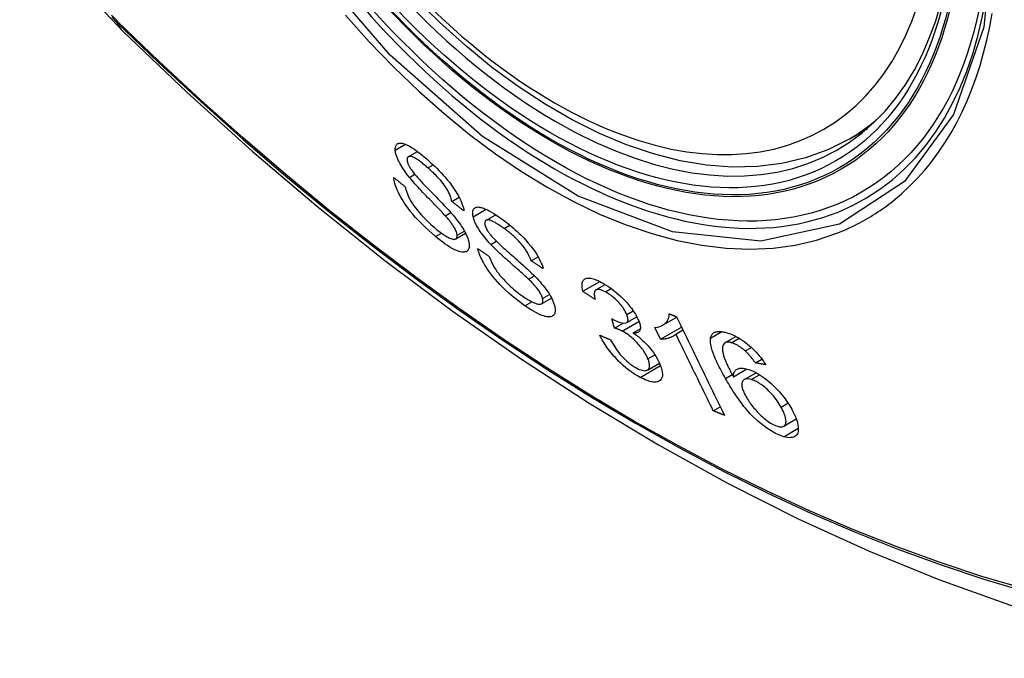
# Model space of a CAD drawing. Header units: inches. Extents: x 481 to 566.6, y 187.4 to 263.9.
# Tile 2 of 132: x 517.624 to 518.175, y 222.404 to 222.761. Entities that reach past the tile are written whole.
import ezdxf

# ---------------------------------------------------------------- set-up
doc = ezdxf.new("R2010")
doc.units = ezdxf.units.IN
doc.header["$MEASUREMENT"] = 0
doc.layers.add('Visible Edges(ANSI)', color=7, linetype='Continuous', lineweight=25)
doc.layers.add('Visible Tangent Edges(ANSI)', color=7, linetype='Continuous', lineweight=25)

msp = doc.modelspace()

# ---------------------------------------------------------------- linework, layer by layer
at = {"layer": 'Visible Edges(ANSI)'}
for p, q in [((518.08787, 222.69415), (518.09814, 222.70008)), ((517.84128, 222.68428), (517.84643, 222.68726)), ((517.86575, 222.65926), (517.86981, 222.6616)), ((517.86196, 222.65132), (517.86508, 222.65312)), ((517.88477, 222.64871), (517.89024, 222.65186)), ((517.86789, 222.63837), (517.87336, 222.64153)), ((517.91008, 222.62605), (517.91394, 222.62828)), ((517.90858, 222.61585), (517.91184, 222.61773)), ((517.93901, 222.60903), (517.94844, 222.61447)), ((517.94631, 222.60978), (517.9515, 222.61277)), ((517.9158, 222.60203), (517.92143, 222.60528)), ((517.96349, 222.5915), (517.96916, 222.59478)), ((517.98356, 222.59005), (517.99146, 222.59461)), ((517.95672, 222.58851), (517.95515, 222.59372)), ((517.95672, 222.58851), (517.96147, 222.59124)), ((517.96719, 222.58573), (517.97109, 222.58798)), ((517.9824, 222.58219), (517.9792, 222.58871)), ((517.9824, 222.58219), (517.99418, 222.589)), ((517.99097, 222.58515), (517.99494, 222.58745)), ((518.01845, 222.58025), (518.02462, 222.58381)), ((518.02979, 222.57566), (518.0332, 222.57763)), ((517.97507, 222.56501), (517.98178, 222.56888)), ((518.03549, 222.56898), (518.0391, 222.57106)), ((518.02317, 222.56126), (518.03068, 222.56559)), ((518.02918, 222.55965), (518.03584, 222.5635)), ((518.01192, 222.54223), (518.01583, 222.54449)), ((518.05132, 222.53359), (518.05832, 222.53763))]:
    msp.add_line(p, q, dxfattribs=at)
at = {"layer": 'Visible Edges(ANSI)', "flags": 128}
for points in [[(517.624, 222.85449), (517.62824, 222.8402), (517.63338, 222.82647), (517.63937, 222.81327), (517.64617, 222.80055), (517.65379, 222.7883), (517.66223, 222.77651), (517.67154, 222.7652), (517.6818, 222.75438)], [(518.08787, 222.69415), (518.076, 222.68821), (518.06343, 222.68367), (518.05027, 222.68053), (518.0366, 222.67882), (518.02251, 222.67852), (518.00808, 222.67961), (517.99337, 222.68207), (517.97845, 222.68585), (517.96338, 222.69093), (517.94823, 222.69728), (517.93305, 222.70484), (517.9179, 222.71359), (517.90285, 222.72347), (517.88795, 222.73443), (517.87326, 222.74644), (517.85884, 222.75943), (517.84476, 222.77333)], [(517.6818, 222.75438), (517.71761, 222.72023), (517.75398, 222.68746), (517.79086, 222.65614), (517.8282, 222.62633), (517.86596, 222.59807), (517.9041, 222.57141), (517.94256, 222.5464), (517.98129, 222.5231), (518.02026, 222.50154), (518.05943, 222.48179), (518.09874, 222.46388), (518.13815, 222.44787), (518.17763, 222.43381), (518.21712, 222.42174), (518.25658, 222.41173), (518.29596, 222.40382)], [(517.83406, 222.68801), (517.83405, 222.68853), (517.83407, 222.68902), (517.83412, 222.68947), (517.83421, 222.68989), (517.83434, 222.69027), (517.8345, 222.69062), (517.8347, 222.69092), (517.83493, 222.69118), (517.8352, 222.69141), (517.8355, 222.69159), (517.83583, 222.69174), (517.83623, 222.69186), (517.83688, 222.69193), (517.83783, 222.69185), (517.83911, 222.69151), (517.84054, 222.69092), (517.842, 222.69016), (517.84344, 222.68931), (517.84479, 222.68842), (517.84613, 222.68748), (517.84749, 222.68646), (517.84887, 222.68538), (517.85027, 222.68423), (517.85167, 222.68303)], [(517.84199, 222.67273), (517.84125, 222.67367), (517.84052, 222.67461), (517.83982, 222.67556), (517.83914, 222.67652), (517.83849, 222.67747), (517.83787, 222.67842), (517.8373, 222.67936), (517.8368, 222.68023), (517.83637, 222.68102), (517.836, 222.68174), (517.83569, 222.68238), (517.83544, 222.68296), (517.83522, 222.68346), (517.83504, 222.68393), (517.83487, 222.6844), (517.83471, 222.68484), (517.83458, 222.68528), (517.83446, 222.6857), (517.83435, 222.68612), (517.83427, 222.68652), (517.83419, 222.68691), (517.83413, 222.68728), (517.83409, 222.68765), (517.83406, 222.68801)], [(517.85228, 222.67808), (517.85177, 222.67852), (517.85126, 222.67895), (517.85076, 222.67938), (517.85025, 222.6798), (517.84975, 222.68021), (517.84924, 222.68061), (517.84874, 222.681), (517.84824, 222.68138), (517.84775, 222.68175), (517.84726, 222.68211), (517.84677, 222.68245), (517.84629, 222.68277), (517.84581, 222.68308), (517.84534, 222.68336), (517.84489, 222.68361), (517.84435, 222.68388), (517.84372, 222.68415), (517.84303, 222.68436), (517.84232, 222.68447), (517.84169, 222.68443), (517.8412, 222.68423), (517.84085, 222.68384), (517.84067, 222.68327), (517.84064, 222.68255)], [(517.85167, 222.68303), (517.85283, 222.682), (517.85399, 222.68095), (517.85515, 222.67987), (517.8563, 222.67876), (517.85745, 222.67762), (517.85859, 222.67646), (517.85972, 222.67527), (517.86084, 222.67405), (517.86195, 222.6728), (517.86311, 222.67144), (517.86431, 222.66997), (517.86551, 222.6684), (517.86671, 222.66673), (517.86782, 222.66506), (517.86875, 222.66353), (517.86954, 222.66212), (517.87019, 222.66085), (517.87072, 222.65972), (517.87118, 222.65865), (517.87156, 222.65762), (517.87188, 222.65664), (517.87213, 222.6557), (517.87232, 222.65481), (517.87245, 222.65396)], [(517.84064, 222.68255), (517.84065, 222.68238), (517.84067, 222.6822), (517.8407, 222.68202), (517.84073, 222.68183), (517.84078, 222.68164), (517.84082, 222.68144), (517.84088, 222.68123), (517.84094, 222.68102), (517.84101, 222.68081), (517.84109, 222.68059), (517.84117, 222.68037), (517.84126, 222.68014), (517.84136, 222.6799), (517.84147, 222.67967), (517.84158, 222.67943), (517.84171, 222.67918), (517.84183, 222.67894), (517.84197, 222.67869), (517.84211, 222.67844), (517.84225, 222.67819), (517.84241, 222.67794), (517.84257, 222.67768), (517.84273, 222.67742), (517.8429, 222.67716)], [(517.8429, 222.67716), (517.84344, 222.67641), (517.8441, 222.67556), (517.84487, 222.67462), (517.84573, 222.67361), (517.84666, 222.67255), (517.84763, 222.67148), (517.84861, 222.67042), (517.84956, 222.66939), (517.85049, 222.66842), (517.85139, 222.66747), (517.85228, 222.66655), (517.85317, 222.66563), (517.85407, 222.66471), (517.85498, 222.66378), (517.85592, 222.66282), (517.85689, 222.66182), (517.85791, 222.66077), (517.85898, 222.65967), (517.8601, 222.65849), (517.86127, 222.65727), (517.86243, 222.65603), (517.86357, 222.65481), (517.86463, 222.65364), (517.86558, 222.65255)], [(517.86575, 222.65926), (517.86558, 222.66003), (517.86536, 222.66084), (517.86509, 222.66169), (517.86476, 222.66258), (517.86437, 222.6635), (517.86391, 222.66446), (517.86338, 222.66544), (517.86278, 222.66645), (517.86211, 222.66748), (517.86143, 222.66846), (517.86076, 222.66936), (517.86011, 222.67018), (517.85949, 222.67092), (517.85887, 222.67164), (517.85823, 222.67235), (517.85758, 222.67304), (517.85693, 222.67372), (517.85627, 222.67439), (517.8556, 222.67504), (517.85494, 222.67567), (517.85427, 222.67629), (517.85361, 222.6769), (517.85294, 222.6775), (517.85228, 222.67808)], [(517.85659, 222.63967), (517.85461, 222.64137), (517.85262, 222.64315), (517.85065, 222.645), (517.8487, 222.64691), (517.84688, 222.6488), (517.84527, 222.65056), (517.84383, 222.65223), (517.84247, 222.65388), (517.84118, 222.65556), (517.83996, 222.65725), (517.83883, 222.65894), (517.83783, 222.66054), (517.83698, 222.66203), (517.83625, 222.66338), (517.83565, 222.66461), (517.83516, 222.66569), (517.83475, 222.66668), (517.83438, 222.66763), (517.83407, 222.66855), (517.8338, 222.66944), (517.83357, 222.6703), (517.8334, 222.67113), (517.83326, 222.67192), (517.83317, 222.67269)], [(517.83317, 222.67269), (517.83344, 222.67247), (517.83371, 222.67225), (517.83398, 222.67203), (517.83425, 222.67181), (517.83452, 222.67159), (517.83479, 222.67137), (517.83506, 222.67115), (517.83533, 222.67093), (517.8356, 222.67071), (517.83587, 222.67049), (517.83614, 222.67027), (517.83642, 222.67005), (517.83669, 222.66983), (517.83696, 222.66961), (517.83723, 222.66939), (517.8375, 222.66917), (517.83777, 222.66896), (517.83804, 222.66874), (517.83831, 222.66852), (517.83859, 222.6683), (517.83886, 222.66808), (517.83913, 222.66786), (517.8394, 222.66764), (517.83967, 222.66742)], [(517.86196, 222.65132), (517.86145, 222.65188), (517.86086, 222.65252), (517.86021, 222.65321), (517.85949, 222.65397), (517.85872, 222.65478), (517.85789, 222.65563), (517.85703, 222.65653), (517.85614, 222.65745), (517.85521, 222.65841), (517.85427, 222.65938), (517.85331, 222.66037), (517.85234, 222.66137), (517.85138, 222.66237), (517.85042, 222.66337), (517.84948, 222.66436), (517.84856, 222.66534), (517.84767, 222.66629), (517.84681, 222.66722), (517.84594, 222.66816), (517.84508, 222.66911), (517.84425, 222.67006), (517.84344, 222.67098), (517.84269, 222.67188), (517.84199, 222.67273)], [(517.83967, 222.66742), (517.83977, 222.66697), (517.83987, 222.6665), (517.83999, 222.66602), (517.84013, 222.66554), (517.84027, 222.66504), (517.84044, 222.66454), (517.84062, 222.66402), (517.84082, 222.66349), (517.84103, 222.66296), (517.84127, 222.66241), (517.84152, 222.66185), (517.8418, 222.66128), (517.8421, 222.6607), (517.84247, 222.66002), (517.84298, 222.65915), (517.84365, 222.6581), (517.84451, 222.65686), (517.84558, 222.65543), (517.84689, 222.65379), (517.84844, 222.65199), (517.85021, 222.65007), (517.85209, 222.64817), (517.854, 222.64639), (517.85592, 222.6447)], [(517.87245, 222.65396), (517.87217, 222.65418), (517.87189, 222.6544), (517.87161, 222.65462), (517.87133, 222.65484), (517.87105, 222.65506), (517.87077, 222.65528), (517.87049, 222.6555), (517.87021, 222.65572), (517.86994, 222.65594), (517.86966, 222.65617), (517.86938, 222.65639), (517.8691, 222.65661), (517.86882, 222.65683), (517.86854, 222.65705), (517.86826, 222.65727), (517.86798, 222.65749), (517.8677, 222.65771), (517.86742, 222.65793), (517.86714, 222.65815), (517.86686, 222.65837), (517.86659, 222.6586), (517.86631, 222.65882), (517.86603, 222.65904), (517.86575, 222.65926)], [(517.87763, 222.65072), (517.8774, 222.652), (517.87736, 222.65312), (517.87749, 222.65409), (517.87781, 222.65488), (517.87829, 222.65548), (517.87884, 222.65587), (517.8794, 222.65607), (517.8799, 222.65616), (517.88034, 222.65617), (517.88079, 222.65615), (517.88128, 222.65608), (517.88179, 222.65598), (517.88232, 222.65584), (517.88288, 222.65567), (517.88345, 222.65547), (517.88405, 222.65523), (517.88477, 222.65492), (517.88563, 222.65452), (517.88664, 222.654), (517.88782, 222.65335), (517.88915, 222.65256), (517.89051, 222.65169), (517.8919, 222.65075), (517.89331, 222.64975)], [(517.86864, 222.64037), (517.8686, 222.64078), (517.86852, 222.64121), (517.8684, 222.64168), (517.86825, 222.64216), (517.86806, 222.64267), (517.86783, 222.64321), (517.86757, 222.64376), (517.86729, 222.64429), (517.867, 222.6448), (517.86671, 222.64528), (517.86641, 222.64575), (517.86611, 222.64619), (517.86581, 222.64662), (517.86549, 222.64705), (517.86517, 222.64749), (517.86484, 222.64792), (517.86449, 222.64835), (517.86414, 222.64879), (517.86378, 222.64922), (517.86342, 222.64965), (517.86306, 222.65007), (517.86269, 222.65049), (517.86232, 222.65091), (517.86196, 222.65132)], [(517.86558, 222.65255), (517.86645, 222.65153), (517.8673, 222.65049), (517.86813, 222.64945), (517.86894, 222.64841), (517.86972, 222.64736), (517.87046, 222.64631), (517.87117, 222.64527), (517.87181, 222.64428), (517.87236, 222.64336), (517.87284, 222.64252), (517.87325, 222.64176), (517.87359, 222.64107), (517.87388, 222.64045), (517.87413, 222.63988), (517.87436, 222.63934), (517.87456, 222.63882), (517.87474, 222.63831), (517.87489, 222.63781), (517.87503, 222.63733), (517.87515, 222.63686), (517.87525, 222.6364), (517.87532, 222.63596), (517.87538, 222.63554), (517.87542, 222.63512)], [(517.88744, 222.63526), (517.88662, 222.63615), (517.88582, 222.63705), (517.88503, 222.63796), (517.88427, 222.63888), (517.88353, 222.6398), (517.88281, 222.64073), (517.88213, 222.64166), (517.88153, 222.64253), (517.881, 222.64333), (517.88055, 222.64406), (517.88016, 222.64472), (517.87982, 222.64531), (517.87954, 222.64583), (517.87929, 222.64632), (517.87905, 222.64681), (517.87883, 222.64728), (517.87863, 222.64774), (517.87844, 222.64819), (517.87827, 222.64864), (517.87811, 222.64907), (517.87797, 222.6495), (517.87784, 222.64992), (517.87773, 222.65032), (517.87763, 222.65072)], [(517.89331, 222.64975), (517.89442, 222.64894), (517.89552, 222.64811), (517.89664, 222.64724), (517.89776, 222.64634), (517.89887, 222.64542), (517.89999, 222.64447), (517.90111, 222.64349), (517.90222, 222.64247), (517.90332, 222.64143), (517.90445, 222.64033), (517.9057, 222.63905), (517.90705, 222.63761), (517.90846, 222.63601), (517.90988, 222.63427), (517.91114, 222.63259), (517.91223, 222.63103), (517.91315, 222.6296), (517.91393, 222.62831), (517.91459, 222.62711), (517.91517, 222.62595), (517.91569, 222.62483), (517.91613, 222.62375), (517.9165, 222.62271), (517.9168, 222.6217)], [(517.85592, 222.6447), (517.85719, 222.64365), (517.85846, 222.64264), (517.85971, 222.64171), (517.86095, 222.64084), (517.86207, 222.64012), (517.86303, 222.63955), (517.86382, 222.63913), (517.86448, 222.63881), (517.86511, 222.63855), (517.8657, 222.63835), (517.86625, 222.63821), (517.86675, 222.63814), (517.8672, 222.63815), (517.86756, 222.63823), (517.86785, 222.63835), (517.86808, 222.6385), (517.86824, 222.63866), (517.86837, 222.63883), (517.86847, 222.63903), (517.86856, 222.63925), (517.86861, 222.6395), (517.86865, 222.63976), (517.86866, 222.64005), (517.86864, 222.64037)], [(517.89487, 222.6442), (517.89441, 222.64453), (517.89395, 222.64486), (517.89349, 222.64517), (517.89304, 222.64549), (517.89258, 222.64579), (517.89213, 222.64609), (517.89169, 222.64638), (517.89124, 222.64666), (517.8908, 222.64693), (517.89036, 222.64719), (517.88993, 222.64744), (517.8895, 222.64768), (517.88908, 222.6479), (517.88867, 222.6481), (517.88827, 222.64829), (517.88787, 222.64846), (517.88749, 222.6486), (517.88713, 222.64873), (517.88666, 222.64885), (517.88585, 222.64894), (517.88496, 222.6488), (517.88435, 222.6483), (517.8841, 222.64743), (517.88424, 222.64621)], [(517.88424, 222.64621), (517.88429, 222.64602), (517.88434, 222.64582), (517.8844, 222.64562), (517.88447, 222.64541), (517.88455, 222.6452), (517.88463, 222.64499), (517.88472, 222.64477), (517.88481, 222.64454), (517.88491, 222.64431), (517.88502, 222.64408), (517.88514, 222.64385), (517.88527, 222.64361), (517.8854, 222.64337), (517.88554, 222.64312), (517.88568, 222.64288), (517.88584, 222.64263), (517.88599, 222.64238), (517.88616, 222.64213), (517.88633, 222.64188), (517.8865, 222.64163), (517.88668, 222.64138), (517.88687, 222.64113), (517.88706, 222.64087), (517.88726, 222.64062)], [(517.91008, 222.62605), (517.90968, 222.62715), (517.9092, 222.6283), (517.90863, 222.6295), (517.90795, 222.63074), (517.90717, 222.63201), (517.90629, 222.63331), (517.90536, 222.63454), (517.90451, 222.63558), (517.9038, 222.63639), (517.90323, 222.63702), (517.90265, 222.63762), (517.90207, 222.6382), (517.90148, 222.63878), (517.90088, 222.63933), (517.90028, 222.63988), (517.89968, 222.64041), (517.89907, 222.64093), (517.89847, 222.64143), (517.89786, 222.64193), (517.89726, 222.64241), (517.89665, 222.64287), (517.89606, 222.64333), (517.89546, 222.64377), (517.89487, 222.6442)], [(517.87542, 222.63512), (517.87545, 222.63453), (517.87543, 222.63398), (517.87536, 222.63348), (517.87525, 222.63301), (517.87509, 222.63259), (517.87489, 222.63222), (517.87464, 222.63189), (517.87434, 222.63161), (517.87401, 222.63138), (517.87363, 222.63119), (517.87319, 222.63104), (517.87251, 222.63093), (517.87156, 222.63095), (517.87028, 222.63119), (517.86883, 222.63166), (517.86736, 222.6323), (517.86594, 222.63302), (517.86462, 222.63378), (517.86333, 222.63458), (517.86201, 222.63547), (517.86067, 222.63643), (517.85932, 222.63745), (517.85795, 222.63853), (517.85659, 222.63967)], [(517.88726, 222.64062), (517.88787, 222.63988), (517.88862, 222.63906), (517.88947, 222.63817), (517.89042, 222.63722), (517.89143, 222.63625), (517.89246, 222.63527), (517.89349, 222.63431), (517.89448, 222.63341), (517.89544, 222.63254), (517.89638, 222.6317), (517.89731, 222.63088), (517.89824, 222.63006), (517.89918, 222.62924), (517.90013, 222.62841), (517.90112, 222.62755), (517.90214, 222.62665), (517.90321, 222.62571), (517.90434, 222.62471), (517.90553, 222.62364), (517.90677, 222.62254), (517.908, 222.62141), (517.9092, 222.6203), (517.91032, 222.61923), (517.91134, 222.61824)], [(517.90858, 222.61585), (517.90803, 222.61637), (517.90741, 222.61695), (517.90671, 222.61758), (517.90595, 222.61827), (517.90514, 222.619), (517.90427, 222.61977), (517.90336, 222.62058), (517.90242, 222.62141), (517.90144, 222.62227), (517.90045, 222.62315), (517.89944, 222.62404), (517.89843, 222.62494), (517.89741, 222.62584), (517.89641, 222.62674), (517.89542, 222.62763), (517.89445, 222.6285), (517.89351, 222.62936), (517.8926, 222.6302), (517.89168, 222.63106), (517.89077, 222.63193), (517.88987, 222.6328), (517.88901, 222.63365), (517.8882, 222.63447), (517.88744, 222.63526)], [(517.90655, 222.60096), (517.90337, 222.6033), (517.90025, 222.60576), (517.89763, 222.608), (517.89552, 222.60993), (517.8939, 222.61151), (517.89253, 222.61292), (517.89121, 222.61435), (517.88993, 222.61582), (517.8887, 222.61731), (517.88753, 222.61883), (517.88647, 222.62028), (517.88553, 222.62164), (517.88471, 222.62291), (517.884, 222.62407), (517.8834, 222.62512), (517.88288, 222.62607), (517.8824, 222.62699), (517.88197, 222.62789), (517.88157, 222.62877), (517.88121, 222.62963), (517.88089, 222.63047), (517.8806, 222.63129), (517.88035, 222.63209), (517.88014, 222.63287)], [(517.88014, 222.63287), (517.88041, 222.63269), (517.88068, 222.63251), (517.88095, 222.63233), (517.88122, 222.63214), (517.88149, 222.63196), (517.88176, 222.63178), (517.88203, 222.6316), (517.8823, 222.63142), (517.88257, 222.63124), (517.88284, 222.63106), (517.88311, 222.63088), (517.88339, 222.6307), (517.88366, 222.63052), (517.88393, 222.63034), (517.8842, 222.63016), (517.88447, 222.62998), (517.88474, 222.6298), (517.88501, 222.62962), (517.88528, 222.62944), (517.88556, 222.62926), (517.88583, 222.62908), (517.8861, 222.62889), (517.88637, 222.62871), (517.88664, 222.62853)], [(517.88664, 222.62853), (517.88694, 222.6277), (517.88727, 222.62683), (517.88765, 222.62594), (517.88807, 222.62503), (517.88853, 222.6241), (517.88905, 222.62315), (517.88961, 222.62218), (517.89023, 222.62119), (517.89093, 222.62016), (517.89173, 222.61909), (517.89263, 222.61796), (517.89359, 222.61682), (517.89457, 222.61573), (517.89555, 222.61469), (517.89652, 222.6137), (517.89746, 222.61279), (517.89839, 222.61192), (517.89932, 222.61107), (517.90025, 222.61026), (517.90119, 222.60947), (517.90213, 222.60871), (517.90307, 222.60798), (517.904, 222.60728), (517.90493, 222.6066)], [(517.9168, 222.6217), (517.91652, 222.62188), (517.91624, 222.62206), (517.91596, 222.62224), (517.91568, 222.62242), (517.9154, 222.6226), (517.91512, 222.62278), (517.91484, 222.62297), (517.91456, 222.62315), (517.91428, 222.62333), (517.914, 222.62351), (517.91372, 222.62369), (517.91344, 222.62387), (517.91316, 222.62405), (517.91288, 222.62423), (517.9126, 222.62442), (517.91232, 222.6246), (517.91204, 222.62478), (517.91176, 222.62496), (517.91148, 222.62514), (517.9112, 222.62532), (517.91092, 222.62551), (517.91064, 222.62569), (517.91036, 222.62587), (517.91008, 222.62605)], [(517.91134, 222.61824), (517.91229, 222.61727), (517.91322, 222.6163), (517.91413, 222.61531), (517.91503, 222.61431), (517.9159, 222.6133), (517.91674, 222.61228), (517.91756, 222.61126), (517.9183, 222.61026), (517.91896, 222.60934), (517.91954, 222.60849), (517.92004, 222.60771), (517.92047, 222.607), (517.92084, 222.60636), (517.92116, 222.60578), (517.92146, 222.60521), (517.92174, 222.60466), (517.92199, 222.60411), (517.92222, 222.60358), (517.92244, 222.60306), (517.92263, 222.60255), (517.92281, 222.60206), (517.92296, 222.60157), (517.9231, 222.60109), (517.92322, 222.60063)], [(517.91645, 222.60493), (517.91634, 222.60537), (517.91619, 222.60583), (517.91601, 222.6063), (517.91579, 222.6068), (517.91555, 222.60732), (517.91527, 222.60784), (517.91496, 222.60839), (517.91463, 222.60892), (517.9143, 222.60942), (517.91396, 222.60991), (517.91361, 222.61037), (517.91327, 222.61082), (517.91292, 222.61126), (517.91256, 222.61169), (517.91219, 222.61212), (517.9118, 222.61255), (517.91141, 222.61298), (517.91102, 222.6134), (517.91062, 222.61382), (517.91021, 222.61424), (517.9098, 222.61465), (517.90939, 222.61506), (517.90898, 222.61546), (517.90858, 222.61585)], [(517.93901, 222.60903), (517.93878, 222.61007), (517.93862, 222.61107), (517.93854, 222.61201), (517.93854, 222.61288), (517.93864, 222.61368), (517.93884, 222.61439), (517.93912, 222.61498), (517.93947, 222.61545), (517.93987, 222.61579), (517.94029, 222.61604), (517.94072, 222.61621), (517.94118, 222.61633), (517.94167, 222.61639), (517.9422, 222.61641), (517.94278, 222.61638), (517.94339, 222.61629), (517.94404, 222.61616), (517.94472, 222.61598), (517.94543, 222.61575), (517.94617, 222.61548), (517.94693, 222.61517), (517.94771, 222.61482), (517.94851, 222.61443), (517.94933, 222.61401)], [(517.94933, 222.61401), (517.95049, 222.61337), (517.95167, 222.61266), (517.95288, 222.6119), (517.95409, 222.61107), (517.95531, 222.61018), (517.95654, 222.60922), (517.95777, 222.60822), (517.95898, 222.60718), (517.96016, 222.6061), (517.96131, 222.60499), (517.96243, 222.60384), (517.9635, 222.60268), (517.96447, 222.60156), (517.96533, 222.6005), (517.9661, 222.59951), (517.96676, 222.5986), (517.96734, 222.59778), (517.96787, 222.59697), (517.96836, 222.59618), (517.96882, 222.59541), (517.96924, 222.59465), (517.96962, 222.5939), (517.96996, 222.59316), (517.97027, 222.59244)], [(517.90493, 222.6066), (517.90582, 222.60599), (517.9067, 222.60539), (517.90757, 222.60483), (517.90843, 222.60431), (517.90927, 222.60382), (517.9101, 222.60337), (517.91091, 222.60297), (517.91169, 222.60262), (517.91243, 222.60232), (517.91315, 222.60208), (517.91382, 222.60191), (517.91444, 222.60181), (517.915, 222.60181), (517.91548, 222.60189), (517.91585, 222.60205), (517.91612, 222.60227), (517.91632, 222.60253), (517.91646, 222.60279), (517.91655, 222.60307), (517.9166, 222.60338), (517.91662, 222.60373), (517.9166, 222.6041), (517.91654, 222.6045), (517.91645, 222.60493)], [(517.94587, 222.60442), (517.94559, 222.60461), (517.9453, 222.6048), (517.94501, 222.60499), (517.94473, 222.60518), (517.94444, 222.60537), (517.94415, 222.60557), (517.94387, 222.60576), (517.94358, 222.60595), (517.9433, 222.60614), (517.94301, 222.60633), (517.94272, 222.60653), (517.94244, 222.60672), (517.94215, 222.60691), (517.94187, 222.6071), (517.94158, 222.60729), (517.94129, 222.60749), (517.94101, 222.60768), (517.94072, 222.60787), (517.94044, 222.60806), (517.94015, 222.60826), (517.93987, 222.60845), (517.93958, 222.60864), (517.93929, 222.60883), (517.93901, 222.60903)], [(517.95156, 222.60873), (517.95066, 222.60918), (517.9498, 222.60955), (517.94899, 222.60982), (517.94825, 222.60999), (517.94759, 222.61006), (517.94704, 222.61003), (517.94662, 222.60992), (517.94631, 222.60978), (517.94608, 222.60962), (517.94589, 222.60943), (517.94573, 222.60921), (517.9456, 222.60896), (517.9455, 222.60868), (517.94543, 222.60838), (517.94538, 222.60806), (517.94536, 222.60771), (517.94536, 222.60735), (517.94538, 222.60697), (517.94542, 222.60657), (517.94548, 222.60616), (517.94556, 222.60573), (517.94565, 222.6053), (517.94576, 222.60486), (517.94587, 222.60442)], [(517.9635, 222.59606), (517.96327, 222.5966), (517.96301, 222.59716), (517.96272, 222.59772), (517.9624, 222.59831), (517.96204, 222.5989), (517.96166, 222.5995), (517.96124, 222.6001), (517.9608, 222.6007), (517.96032, 222.60131), (517.95982, 222.60192), (517.95928, 222.60253), (517.95873, 222.60314), (517.95815, 222.60374), (517.95757, 222.60431), (517.95698, 222.60487), (517.95638, 222.6054), (517.95577, 222.60591), (517.95516, 222.6064), (517.95454, 222.60686), (517.95393, 222.60729), (517.95333, 222.60769), (517.95273, 222.60806), (517.95214, 222.60841), (517.95156, 222.60873)], [(517.92322, 222.60063), (517.92337, 222.59994), (517.92347, 222.59929), (517.92352, 222.59867), (517.92351, 222.59809), (517.92346, 222.59756), (517.92336, 222.59707), (517.92322, 222.59663), (517.92302, 222.59622), (517.92277, 222.59586), (517.92246, 222.59552), (517.92207, 222.59523), (517.9216, 222.59498), (517.92103, 222.59481), (517.92036, 222.59472), (517.91963, 222.59473), (517.91883, 222.59482), (517.91798, 222.59499), (517.91707, 222.59524), (517.91605, 222.59559), (517.91469, 222.59615), (517.91297, 222.59697), (517.91091, 222.59811), (517.90876, 222.59946), (517.90655, 222.60096)], [(517.95622, 222.59309), (517.95873, 222.59193), (517.96092, 222.59131), (517.96266, 222.59126), (517.96352, 222.59153), (517.96374, 222.59169), (517.96385, 222.59181), (517.96395, 222.59194), (517.96404, 222.5921), (517.96411, 222.59226), (517.96416, 222.59244), (517.9642, 222.59263), (517.96423, 222.59284), (517.96424, 222.59306), (517.96423, 222.59329), (517.96421, 222.59353), (517.96418, 222.59378), (517.96413, 222.59404), (517.96407, 222.59431), (517.964, 222.59458), (517.96392, 222.59487), (517.96383, 222.59516), (517.96373, 222.59545), (517.96362, 222.59575), (517.9635, 222.59606)], [(517.9792, 222.58871), (517.98001, 222.58883), (517.98076, 222.58898), (517.98146, 222.58916), (517.9821, 222.58937), (517.98269, 222.5896), (517.98322, 222.58985), (517.98371, 222.59013), (517.98416, 222.59042), (517.98457, 222.59072), (517.98493, 222.59104), (517.98526, 222.59136), (517.98556, 222.59169), (517.98583, 222.59202), (517.98607, 222.59235), (517.98628, 222.59268), (517.98648, 222.59302), (517.98666, 222.59337), (517.98682, 222.59375), (517.98696, 222.59415), (517.98708, 222.59456), (517.98717, 222.595), (517.98723, 222.59545), (517.98727, 222.59593), (517.98727, 222.59643)], [(517.98727, 222.59643), (517.98744, 222.59636), (517.98761, 222.59629), (517.98778, 222.59622), (517.98795, 222.59616), (517.98812, 222.59609), (517.98829, 222.59602), (517.98846, 222.59595), (517.98864, 222.59588), (517.98881, 222.59582), (517.98898, 222.59575), (517.98915, 222.59568), (517.98932, 222.59561), (517.98949, 222.59554), (517.98966, 222.59547), (517.98983, 222.59541), (517.99, 222.59534), (517.99017, 222.59527), (517.99034, 222.5952), (517.99052, 222.59513), (517.99069, 222.59507), (517.99086, 222.595), (517.99103, 222.59493), (517.9912, 222.59486), (517.99137, 222.59479)], [(517.99137, 222.59479), (517.99248, 222.59251), (517.99359, 222.59022), (517.99471, 222.58793), (517.99582, 222.58563), (517.99694, 222.58333), (517.99806, 222.58102), (517.99918, 222.57872), (518.0003, 222.57641), (518.00143, 222.5741), (518.00255, 222.57179), (518.00367, 222.56948), (518.0048, 222.56717), (518.00592, 222.56486), (518.00704, 222.56255), (518.00817, 222.56024), (518.00929, 222.55794), (518.01041, 222.55563), (518.01152, 222.55334), (518.01264, 222.55104), (518.01376, 222.54875), (518.01487, 222.54647), (518.01598, 222.54419), (518.01708, 222.54192), (518.01819, 222.53965)], [(517.95515, 222.59372), (517.95519, 222.59369), (517.95524, 222.59366), (517.95528, 222.59364), (517.95533, 222.59361), (517.95537, 222.59358), (517.95542, 222.59355), (517.95547, 222.59352), (517.95551, 222.5935), (517.95556, 222.59347), (517.9556, 222.59344), (517.95565, 222.59341), (517.95569, 222.59339), (517.95574, 222.59336), (517.95578, 222.59333), (517.95583, 222.59331), (517.95587, 222.59328), (517.95592, 222.59326), (517.95596, 222.59323), (517.956, 222.59321), (517.95605, 222.59318), (517.95609, 222.59316), (517.95613, 222.59313), (517.95618, 222.59311), (517.95622, 222.59309)], [(517.97027, 222.59244), (517.97045, 222.59197), (517.97061, 222.59151), (517.97075, 222.59106), (517.97088, 222.59062), (517.97098, 222.5902), (517.97105, 222.58979), (517.97111, 222.5894), (517.97114, 222.58902), (517.97115, 222.58866), (517.97113, 222.58832), (517.97109, 222.58799), (517.97103, 222.58766), (517.97093, 222.58734), (517.97079, 222.58704), (517.97061, 222.58675), (517.97039, 222.58648), (517.97011, 222.58625), (517.96979, 222.58606), (517.96944, 222.58591), (517.96905, 222.5858), (517.96863, 222.58573), (517.96817, 222.5857), (517.96769, 222.5857), (517.96719, 222.58573)], [(517.971, 222.56092), (517.96946, 222.56178), (517.96788, 222.56275), (517.96628, 222.56382), (517.96466, 222.56501), (517.96304, 222.5663), (517.96151, 222.56762), (517.96014, 222.56888), (517.95897, 222.57003), (517.95798, 222.57103), (517.95715, 222.57193), (517.95633, 222.57283), (517.95555, 222.57374), (517.95479, 222.57465), (517.95405, 222.57556), (517.95334, 222.57649), (517.95266, 222.57741), (517.95202, 222.57833), (517.95141, 222.57924), (517.95083, 222.58014), (517.95029, 222.58103), (517.94978, 222.58191), (517.94931, 222.58278), (517.94886, 222.58364), (517.94844, 222.58449)], [(517.94844, 222.58449), (517.9487, 222.58438), (517.94895, 222.58427), (517.9492, 222.58416), (517.94945, 222.58405), (517.94971, 222.58394), (517.94996, 222.58383), (517.95021, 222.58372), (517.95046, 222.58361), (517.95071, 222.5835), (517.95097, 222.58339), (517.95122, 222.58328), (517.95147, 222.58318), (517.95173, 222.58307), (517.95198, 222.58296), (517.95223, 222.58285), (517.95248, 222.58274), (517.95274, 222.58263), (517.95299, 222.58252), (517.95324, 222.58241), (517.9535, 222.5823), (517.95375, 222.58219), (517.954, 222.58208), (517.95426, 222.58197), (517.95451, 222.58186)], [(517.96096, 222.58681), (517.96078, 222.58691), (517.96059, 222.587), (517.96041, 222.58709), (517.96022, 222.58718), (517.96004, 222.58726), (517.95986, 222.58734), (517.95968, 222.58743), (517.9595, 222.5875), (517.95932, 222.58758), (517.95914, 222.58765), (517.95896, 222.58773), (517.95878, 222.5878), (517.9586, 222.58787), (517.95842, 222.58793), (517.95825, 222.588), (517.95807, 222.58806), (517.9579, 222.58812), (517.95772, 222.58818), (517.95755, 222.58824), (517.95738, 222.5883), (517.95721, 222.58835), (517.95705, 222.5884), (517.95689, 222.58846), (517.95672, 222.58851)], [(517.97538, 222.57127), (517.97514, 222.57185), (517.97486, 222.57245), (517.97456, 222.57306), (517.97423, 222.57368), (517.97387, 222.57431), (517.97348, 222.57496), (517.97306, 222.57561), (517.97261, 222.57627), (517.97214, 222.57693), (517.97163, 222.57759), (517.97111, 222.57825), (517.97055, 222.5789), (517.96998, 222.57956), (517.96936, 222.58023), (517.96866, 222.58095), (517.9679, 222.58171), (517.96707, 222.58248), (517.96619, 222.58324), (517.96531, 222.58396), (517.96442, 222.58463), (517.96354, 222.58526), (517.96266, 222.58582), (517.9618, 222.58634), (517.96096, 222.58681)], [(517.96719, 222.58573), (517.96779, 222.58531), (517.9684, 222.58487), (517.969, 222.58442), (517.9696, 222.58396), (517.9702, 222.58348), (517.9708, 222.58298), (517.9714, 222.58247), (517.972, 222.58194), (517.97259, 222.5814), (517.97317, 222.58085), (517.97374, 222.58028), (517.9743, 222.57971), (517.97485, 222.57913), (517.97541, 222.57851), (517.97607, 222.57775), (517.97681, 222.57686), (517.9776, 222.57585), (517.97843, 222.57472), (517.97925, 222.57351), (517.97999, 222.57231), (517.98066, 222.57114), (517.98126, 222.56999), (517.98179, 222.56887), (517.98225, 222.56778)], [(517.99097, 222.58515), (517.99079, 222.58496), (517.99061, 222.58477), (517.99042, 222.58459), (517.99021, 222.58442), (517.99, 222.58426), (517.98978, 222.58411), (517.98955, 222.58396), (517.98931, 222.58382), (517.98907, 222.58369), (517.98882, 222.58357), (517.98857, 222.58345), (517.98831, 222.58334), (517.98805, 222.58324), (517.98779, 222.58314), (517.98748, 222.58303), (517.98711, 222.58291), (517.98668, 222.58278), (517.9862, 222.58265), (517.98566, 222.58253), (517.98508, 222.58241), (517.98446, 222.58232), (517.9838, 222.58225), (517.98311, 222.5822), (517.9824, 222.58219)], [(518.01192, 222.54223), (518.01105, 222.544), (518.01018, 222.54578), (518.00931, 222.54756), (518.00844, 222.54935), (518.00757, 222.55113), (518.0067, 222.55292), (518.00582, 222.55471), (518.00495, 222.5565), (518.00408, 222.55829), (518.0032, 222.56008), (518.00233, 222.56188), (518.00145, 222.56367), (518.00057, 222.56546), (517.9997, 222.56726), (517.99882, 222.56905), (517.99795, 222.57085), (517.99707, 222.57264), (517.9962, 222.57443), (517.99532, 222.57622), (517.99445, 222.57801), (517.99358, 222.5798), (517.99271, 222.58159), (517.99184, 222.58337), (517.99097, 222.58515)], [(518.01037, 222.58282), (518.01045, 222.58323), (518.01056, 222.58362), (518.01069, 222.58399), (518.01084, 222.58434), (518.01102, 222.58466), (518.01123, 222.58497), (518.01146, 222.58525), (518.01172, 222.5855), (518.01201, 222.58573), (518.01232, 222.58593), (518.01266, 222.5861), (518.01303, 222.58625), (518.01342, 222.58637), (518.01384, 222.58646), (518.01428, 222.58652), (518.01475, 222.58656), (518.01523, 222.58657), (518.01573, 222.58655), (518.01626, 222.58651), (518.0168, 222.58645), (518.01736, 222.58636), (518.01793, 222.58625), (518.01852, 222.58612), (518.01912, 222.58597)], [(518.01912, 222.58597), (518.02002, 222.58571), (518.02095, 222.5854), (518.02191, 222.58505), (518.02289, 222.58464), (518.02389, 222.58417), (518.02491, 222.58366), (518.02594, 222.58308), (518.02697, 222.58245), (518.02801, 222.58178), (518.02904, 222.58106), (518.03007, 222.58028), (518.0311, 222.57947), (518.03211, 222.57861), (518.0331, 222.57772), (518.03406, 222.57681), (518.035, 222.57587), (518.03591, 222.57491), (518.03678, 222.57393), (518.03762, 222.57294), (518.03842, 222.57195), (518.03918, 222.57095), (518.03991, 222.56995), (518.04061, 222.56894), (518.04127, 222.56794)], [(517.95451, 222.58186), (517.95504, 222.58091), (517.95561, 222.57994), (517.95621, 222.57895), (517.95683, 222.57796), (517.95749, 222.57697), (517.95819, 222.57598), (517.95894, 222.57497), (517.95973, 222.57397), (517.96056, 222.57299), (517.96133, 222.57214), (517.96203, 222.57141), (517.96265, 222.57081), (517.96318, 222.5703), (517.9637, 222.56983), (517.96422, 222.56938), (517.96475, 222.56895), (517.96527, 222.56853), (517.96579, 222.56814), (517.96632, 222.56776), (517.96685, 222.56739), (517.96737, 222.56705), (517.96789, 222.56674), (517.9684, 222.56644), (517.96891, 222.56616)], [(518.01877, 222.56026), (518.01814, 222.56137), (518.01752, 222.56248), (518.01692, 222.56359), (518.01634, 222.56469), (518.01577, 222.56578), (518.01522, 222.56686), (518.01469, 222.56793), (518.01418, 222.56898), (518.0137, 222.57002), (518.01324, 222.57104), (518.01281, 222.57205), (518.01241, 222.57303), (518.01203, 222.57399), (518.01169, 222.57493), (518.01138, 222.57584), (518.01111, 222.57673), (518.01087, 222.57759), (518.01067, 222.57842), (518.01051, 222.57922), (518.01038, 222.58001), (518.01031, 222.58076), (518.01028, 222.58149), (518.0103, 222.58217), (518.01037, 222.58282)], [(518.01792, 222.57982), (518.01739, 222.579), (518.01709, 222.57799), (518.01701, 222.57681), (518.01712, 222.57551), (518.01736, 222.57422), (518.01767, 222.57304), (518.01799, 222.57206), (518.01824, 222.57134), (518.01847, 222.57076), (518.01871, 222.57017), (518.01897, 222.56956), (518.01924, 222.56894), (518.01952, 222.56831), (518.01982, 222.56768), (518.02013, 222.56704), (518.02044, 222.5664), (518.02077, 222.56575), (518.0211, 222.5651), (518.02144, 222.56445), (518.02178, 222.5638), (518.02213, 222.56316), (518.02247, 222.56252), (518.02282, 222.56188), (518.02317, 222.56126)], [(518.02196, 222.58031), (518.02173, 222.58037), (518.02151, 222.58042), (518.02129, 222.58047), (518.02107, 222.58051), (518.02086, 222.58054), (518.02065, 222.58057), (518.02045, 222.58059), (518.02025, 222.5806), (518.02006, 222.58061), (518.01987, 222.58061), (518.01969, 222.5806), (518.01951, 222.58058), (518.01934, 222.58056), (518.01918, 222.58053), (518.01902, 222.58049), (518.01888, 222.58044), (518.01873, 222.58039), (518.0186, 222.58033), (518.01847, 222.58026), (518.01835, 222.58018), (518.01823, 222.5801), (518.01812, 222.58002), (518.01802, 222.57992), (518.01792, 222.57982)], [(518.02979, 222.57566), (518.02946, 222.57595), (518.02913, 222.57623), (518.02879, 222.5765), (518.02846, 222.57677), (518.02812, 222.57704), (518.02778, 222.57729), (518.02744, 222.57754), (518.0271, 222.57778), (518.02677, 222.57801), (518.02643, 222.57823), (518.0261, 222.57844), (518.02576, 222.57865), (518.02543, 222.57884), (518.0251, 222.57902), (518.02477, 222.5792), (518.02444, 222.57936), (518.02412, 222.57952), (518.0238, 222.57966), (518.02348, 222.5798), (518.02317, 222.57992), (518.02286, 222.58003), (518.02255, 222.58014), (518.02226, 222.58023), (518.02196, 222.58031)], [(518.03549, 222.56898), (518.03529, 222.56926), (518.03508, 222.56954), (518.03487, 222.56982), (518.03466, 222.57011), (518.03444, 222.5704), (518.03422, 222.57069), (518.034, 222.57097), (518.03377, 222.57126), (518.03354, 222.57155), (518.03331, 222.57184), (518.03308, 222.57213), (518.03284, 222.57241), (518.03261, 222.5727), (518.03237, 222.57298), (518.03213, 222.57326), (518.03188, 222.57353), (518.03164, 222.5738), (518.03139, 222.57408), (518.03113, 222.57435), (518.03087, 222.57462), (518.0306, 222.57489), (518.03034, 222.57515), (518.03006, 222.57541), (518.02979, 222.57566)], [(517.96891, 222.56616), (517.96974, 222.56574), (517.97055, 222.56538), (517.97133, 222.56508), (517.97205, 222.56486), (517.97273, 222.56472), (517.97335, 222.56465), (517.97392, 222.56466), (517.97442, 222.56475), (517.97484, 222.56489), (517.97519, 222.56508), (517.97548, 222.56531), (517.97572, 222.56556), (517.97592, 222.56585), (517.97608, 222.56618), (517.97619, 222.56654), (517.97627, 222.56694), (517.9763, 222.56739), (517.97629, 222.56786), (517.97623, 222.56837), (517.97614, 222.5689), (517.976, 222.56946), (517.97583, 222.57004), (517.97562, 222.57064), (517.97538, 222.57127)], [(517.98225, 222.56778), (517.98277, 222.56636), (517.98316, 222.56502), (517.98341, 222.56377), (517.98351, 222.56263), (517.98345, 222.56162), (517.98323, 222.56073), (517.98286, 222.55998), (517.9824, 222.55941), (517.98189, 222.55898), (517.98136, 222.55867), (517.98085, 222.55847), (517.98032, 222.55833), (517.97975, 222.55825), (517.97913, 222.55823), (517.97847, 222.55826), (517.97776, 222.55835), (517.97702, 222.55849), (517.97624, 222.55869), (517.97543, 222.55895), (517.97459, 222.55925), (517.97373, 222.5596), (517.97284, 222.56), (517.97192, 222.56044), (517.971, 222.56092)], [(518.04127, 222.56794), (518.04103, 222.56799), (518.04079, 222.56803), (518.04054, 222.56807), (518.0403, 222.56811), (518.04006, 222.56816), (518.03982, 222.5682), (518.03958, 222.56824), (518.03934, 222.56829), (518.0391, 222.56833), (518.03886, 222.56837), (518.03862, 222.56841), (518.03837, 222.56846), (518.03813, 222.5685), (518.03789, 222.56854), (518.03765, 222.56859), (518.03741, 222.56863), (518.03717, 222.56867), (518.03693, 222.56872), (518.03669, 222.56876), (518.03645, 222.5688), (518.03621, 222.56885), (518.03597, 222.56889), (518.03573, 222.56893), (518.03549, 222.56898)], [(518.02317, 222.56126), (518.02317, 222.56162), (518.02319, 222.56197), (518.02322, 222.56231), (518.02327, 222.56264), (518.02333, 222.56295), (518.02341, 222.56326), (518.0235, 222.56355), (518.02361, 222.56383), (518.02374, 222.56409), (518.0239, 222.56435), (518.02409, 222.56461), (518.02432, 222.56487), (518.0246, 222.56511), (518.02493, 222.56534), (518.02531, 222.56554), (518.02576, 222.56572), (518.02626, 222.56586), (518.0268, 222.56596), (518.02738, 222.56601), (518.028, 222.56602), (518.02865, 222.56598), (518.02934, 222.56588), (518.03006, 222.56575), (518.03081, 222.56556)], [(518.03081, 222.56556), (518.03227, 222.5651), (518.0338, 222.5645), (518.03539, 222.56374), (518.03702, 222.56283), (518.03868, 222.56178), (518.04032, 222.56063), (518.04182, 222.55948), (518.04315, 222.55838), (518.04429, 222.5574), (518.04527, 222.55651), (518.04621, 222.55561), (518.04713, 222.55469), (518.04803, 222.55375), (518.04889, 222.5528), (518.04974, 222.55183), (518.05055, 222.55085), (518.05132, 222.54987), (518.05206, 222.54889), (518.05277, 222.54791), (518.05344, 222.54693), (518.05408, 222.54595), (518.05469, 222.54498), (518.05527, 222.54401), (518.05581, 222.54304)], [(518.05132, 222.52774), (518.04675, 222.52952), (518.0418, 222.53249), (518.0369, 222.53639), (518.03368, 222.53945), (518.03259, 222.5406), (518.03167, 222.54161), (518.03078, 222.54263), (518.02991, 222.54367), (518.02907, 222.54471), (518.02826, 222.54575), (518.02747, 222.54678), (518.02671, 222.54781), (518.02596, 222.54885), (518.02523, 222.5499), (518.02451, 222.55095), (518.02381, 222.552), (518.02312, 222.55305), (518.02245, 222.5541), (518.02179, 222.55515), (518.02115, 222.55619), (518.02053, 222.55722), (518.01993, 222.55825), (518.01934, 222.55926), (518.01877, 222.56026)], [(518.03304, 222.55971), (518.03212, 222.55992), (518.03126, 222.56003), (518.03049, 222.56003), (518.02982, 222.55992), (518.02924, 222.55969), (518.02877, 222.55936), (518.02843, 222.55897), (518.02819, 222.55857), (518.02804, 222.55818), (518.02793, 222.5578), (518.02787, 222.55739), (518.02785, 222.55695), (518.02786, 222.55649), (518.02792, 222.556), (518.02801, 222.55548), (518.02814, 222.55494), (518.0283, 222.55438), (518.0285, 222.5538), (518.02873, 222.55321), (518.02899, 222.5526), (518.02927, 222.55198), (518.02958, 222.55135), (518.02992, 222.55071), (518.03028, 222.55007)], [(518.04979, 222.5443), (518.04922, 222.54529), (518.0486, 222.5463), (518.04795, 222.54731), (518.04724, 222.54833), (518.04649, 222.54935), (518.04569, 222.55036), (518.04485, 222.55136), (518.04395, 222.55235), (518.04304, 222.55328), (518.04218, 222.5541), (518.04138, 222.55482), (518.04066, 222.55543), (518.04, 222.55596), (518.03934, 222.55646), (518.03868, 222.55693), (518.03802, 222.55738), (518.03736, 222.55779), (518.03671, 222.55817), (518.03606, 222.55852), (518.03543, 222.55882), (518.03481, 222.5591), (518.0342, 222.55933), (518.03361, 222.55954), (518.03304, 222.55971)], [(518.03028, 222.55007), (518.03068, 222.54938), (518.0311, 222.54869), (518.03154, 222.54799), (518.03201, 222.54729), (518.03249, 222.54659), (518.033, 222.54589), (518.03353, 222.54519), (518.03408, 222.54448), (518.03466, 222.54378), (518.03525, 222.54306), (518.03588, 222.54235), (518.03652, 222.54163), (518.0372, 222.54091), (518.0379, 222.54019), (518.03863, 222.53949), (518.03938, 222.5388), (518.04014, 222.53815), (518.0409, 222.53752), (518.04169, 222.53691), (518.04268, 222.5362), (518.04395, 222.53538), (518.04534, 222.53459), (518.04668, 222.53397), (518.04794, 222.53353)], [(518.01819, 222.53965), (518.01792, 222.53976), (518.01766, 222.53987), (518.0174, 222.53997), (518.01714, 222.54008), (518.01688, 222.54019), (518.01662, 222.5403), (518.01635, 222.5404), (518.01609, 222.54051), (518.01583, 222.54062), (518.01557, 222.54072), (518.01531, 222.54083), (518.01505, 222.54094), (518.01479, 222.54105), (518.01453, 222.54115), (518.01426, 222.54126), (518.014, 222.54137), (518.01374, 222.54148), (518.01348, 222.54158), (518.01322, 222.54169), (518.01296, 222.5418), (518.0127, 222.54191), (518.01244, 222.54201), (518.01218, 222.54212), (518.01192, 222.54223)], [(518.04794, 222.53353), (518.04844, 222.53341), (518.04891, 222.53331), (518.04936, 222.53326), (518.04979, 222.53324), (518.05019, 222.53325), (518.05056, 222.53331), (518.05091, 222.5334), (518.05121, 222.53353), (518.05149, 222.5337), (518.05173, 222.5339), (518.05195, 222.53413), (518.05213, 222.53439), (518.05228, 222.53467), (518.0524, 222.53498), (518.0525, 222.53532), (518.05258, 222.53577), (518.05262, 222.53639), (518.05257, 222.53719), (518.05239, 222.53819), (518.05207, 222.53931), (518.05164, 222.5405), (518.0511, 222.54174), (518.05048, 222.54301), (518.04979, 222.5443)], [(518.05581, 222.54304), (518.05645, 222.54186), (518.05703, 222.54069), (518.05755, 222.53955), (518.05802, 222.53843), (518.05842, 222.53734), (518.05876, 222.53627), (518.05904, 222.53523), (518.05925, 222.53422), (518.0594, 222.53324), (518.05947, 222.53232), (518.05946, 222.53146), (518.05937, 222.53067), (518.05919, 222.52995), (518.05893, 222.5293), (518.05857, 222.52873), (518.05812, 222.52824), (518.05758, 222.52784), (518.05694, 222.52753), (518.05621, 222.52731), (518.05537, 222.5272), (518.05446, 222.52718), (518.05347, 222.52728), (518.05243, 222.52746), (518.05132, 222.52774)]]:
    msp.add_lwpolyline(points, dxfattribs=at)
at = {"layer": 'Visible Edges(ANSI)'}
msp.add_ellipse((517.92406, 222.96099), major_axis=(0.15748, -0.27276), ratio=0.57735, start_param=2.363977, end_param=7.060801, dxfattribs=at)
msp.add_ellipse((517.92058, 222.95898), major_axis=(-0.15994, 0.27703), ratio=0.57735, dxfattribs=at)
at = {"layer": 'Visible Tangent Edges(ANSI)'}
for p, q in [((517.67859, 222.76016), (517.67826, 222.76049)), ((517.83406, 222.68801), (517.83973, 222.69128)), ((517.85228, 222.67808), (517.85523, 222.67978)), ((517.84199, 222.67273), (517.845, 222.67446)), ((517.87763, 222.65072), (517.88484, 222.65489)), ((517.89487, 222.6442), (517.8981, 222.64607)), ((517.85659, 222.63967), (517.85989, 222.64158)), ((517.86864, 222.64037), (517.87272, 222.64272)), ((517.88744, 222.63526), (517.89057, 222.63707)), ((517.91645, 222.60493), (517.92036, 222.60718)), ((517.95156, 222.60873), (517.95477, 222.61058)), ((517.90655, 222.60096), (517.91043, 222.6032)), ((517.9635, 222.59606), (517.96709, 222.59813)), ((517.96096, 222.58681), (517.97035, 222.59223)), ((518.01037, 222.58282), (518.01668, 222.58647)), ((518.02196, 222.58031), (518.02634, 222.58284)), ((517.97538, 222.57127), (517.97925, 222.5735)), ((517.971, 222.56092), (517.98236, 222.56749)), ((518.01877, 222.56026), (518.02252, 222.56242)), ((518.03304, 222.55971), (518.03771, 222.56241)), ((518.04979, 222.5443), (518.05369, 222.54655)), ((518.05132, 222.52774), (518.05946, 222.53244))]:
    msp.add_line(p, q, dxfattribs=at)
at = {"layer": 'Visible Tangent Edges(ANSI)', "flags": 128}
for points in [[(518.16902, 222.81482), (518.16328, 222.75669), (518.14635, 222.70789), (518.1189, 222.6705), (518.08243, 222.64656), (518.03855, 222.63708), (517.98906, 222.64236), (517.93639, 222.66217), (517.88288, 222.69561), (517.83114, 222.74113), (517.78343, 222.79656), (517.74218, 222.85924), (517.70922, 222.92648), (517.68581, 222.99547), (517.67311, 223.06282), (517.67172, 223.12545), (517.68172, 223.18027)], [(517.67826, 222.76049), (517.67536, 222.76342)], [(517.67545, 222.76234), (517.67841, 222.75937)], [(518.1859, 222.44261), (518.16214, 222.44964), (518.13822, 222.45752), (518.11417, 222.46626), (518.08999, 222.47585), (518.0657, 222.48629), (518.04131, 222.49757), (518.01687, 222.50967), (517.99239, 222.52259), (517.96791, 222.53631), (517.94341, 222.55083), (517.91891, 222.56616), (517.89441, 222.58228), (517.86992, 222.59919), (517.8455, 222.61687), (517.82116, 222.6353), (517.79694, 222.65445), (517.77286, 222.6743), (517.74896, 222.69482), (517.72527, 222.71599), (517.70181, 222.73778), (517.67859, 222.76016)], [(517.80617, 222.76335), (517.8195, 222.74852), (517.83318, 222.73437), (517.84715, 222.72097), (517.86133, 222.70839), (517.87565, 222.6967), (517.89011, 222.68592), (517.90472, 222.67602), (517.91941, 222.66705), (517.93411, 222.65904), (517.94874, 222.65206), (517.96324, 222.64614), (517.97757, 222.64128), (517.9917, 222.63749), (518.00559, 222.63478), (518.01919, 222.63316), (518.03245, 222.63264), (518.04533, 222.63323), (518.05775, 222.63491), (518.06968, 222.63766), (518.08108, 222.64149)], [(518.11261, 222.65969), (518.11724, 222.66359), (518.12171, 222.66774), (518.12602, 222.67213), (518.13015, 222.67678), (518.13411, 222.68166), (518.13789, 222.68677), (518.14147, 222.6921), (518.14487, 222.69765), (518.14807, 222.70342), (518.15107, 222.70939), (518.15388, 222.71558), (518.15649, 222.72197), (518.1589, 222.72856), (518.16111, 222.73534), (518.16312, 222.74232), (518.16492, 222.7495), (518.16652, 222.75685), (518.16791, 222.76439)], [(517.67841, 222.75937), (517.70169, 222.73696), (517.72522, 222.71515), (517.74898, 222.69396), (517.77294, 222.67342), (517.79707, 222.65356), (517.82135, 222.6344), (517.84574, 222.61596), (517.87023, 222.59826), (517.89477, 222.58133), (517.91933, 222.56518), (517.94389, 222.54983), (517.96844, 222.53528), (517.99299, 222.52152), (518.01753, 222.50855), (518.04205, 222.4964), (518.06651, 222.48506), (518.09088, 222.47456), (518.11514, 222.4649), (518.13929, 222.45609), (518.1633, 222.44813), (518.18717, 222.44103)], [(518.08108, 222.64149), (518.0825, 222.64205), (518.0839, 222.64264), (518.0853, 222.64323), (518.08669, 222.64385), (518.08807, 222.64448), (518.08944, 222.64513), (518.09081, 222.64579), (518.09216, 222.64648), (518.09351, 222.64718), (518.09485, 222.64789), (518.09617, 222.64863), (518.09749, 222.64938), (518.0988, 222.65014), (518.1001, 222.65093), (518.1014, 222.65173), (518.10268, 222.65255), (518.10395, 222.65338), (518.10522, 222.65423), (518.10647, 222.6551), (518.10772, 222.65598), (518.10895, 222.65689), (518.11018, 222.65781), (518.1114, 222.65874), (518.11261, 222.65969)]]:
    msp.add_lwpolyline(points, dxfattribs=at)
at = {"layer": 'Visible Tangent Edges(ANSI)'}
for centre, major_axis, ratio, start_param, end_param in [((517.92307, 222.96042), (-0.17318, 0.29996), 0.57735, 5.05527, 10.652693), ((517.92302, 222.96039), (0.15059, -0.26083), 0.57735, 4.097754, 6.89782), ((517.68558, 222.76598), (-0.00689, -0.00703), 0.359305, 5.877532, 6.141239), ((517.76451, 222.8387), (-0.08271, -0.08432), 0.354513, 6.141519, 6.283185), ((517.93137, 222.96521), (0.1565, -0.27106), 0.57735, 0, 0.111997)]:
    msp.add_ellipse(centre, major_axis=major_axis, ratio=ratio, start_param=start_param, end_param=end_param, dxfattribs=at)
for centre, major_axis in [((517.92366, 222.96076), (0.17111, -0.29637)), ((517.92069, 222.95904), (-0.1627, 0.2818)), ((517.92058, 222.95898), (0.1621, -0.28076))]:
    msp.add_ellipse(centre, major_axis=major_axis, ratio=0.57735, dxfattribs=at)

doc.saveas('drawing.dxf')
